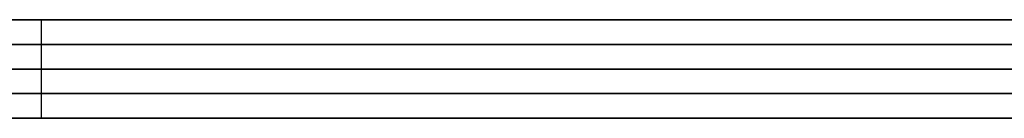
# Model space of a CAD drawing. Header units: millimetres. Extents: x 0 to 350, y 4 to 354.
# Tile 11 of 24: x 7.956 to 9.966, y 19.9 to 20.1. Entities that reach past the tile are written whole.
import ezdxf

# ---------------------------------------------------------------- set-up
doc = ezdxf.new("R2010")
doc.units = ezdxf.units.MM
doc.layers.add('Burl Side Table', color=7, linetype='Continuous', true_color=0x000000)

msp = doc.modelspace()

# ---------------------------------------------------------------- linework, layer by layer
at = {"layer": 'Burl Side Table'}
for p, q in [((15, 20.1, 544.5), (1, 20.1, 544.5)), ((15, 20.1, 55.5), (1, 20.1, 55.5)), ((15, 20.1, 544.5), (1, 20.1, 544.5)), ((15, 20.1, 55.5), (1, 20.1, 55.5)), ((7.761, 20.1, 579.9959), (8, 20.1, 580)), ((8, 20.1, 20), (7.761, 20.1, 20.0041)), ((7.761, 20.1, 579.9959), (8, 20.1, 580)), ((8, 20.1, 20), (7.761, 20.1, 20.0041)), ((8.1208, 20.1, 509.001), (7.8792, 20.1, 509.001)), ((7.8792, 20.1, 90.999), (8.1208, 20.1, 90.999)), ((8.1208, 20.1, 509.001), (7.8792, 20.1, 509.001)), ((7.8792, 20.1, 90.999), (8.1208, 20.1, 90.999)), ((8, 20, 580), (8, 20.1, 580)), ((8, 20.1, 580), (8.239, 20.1, 579.9959)), ((8, 20.1, 580), (8, 20.1, 509)), ((8, 20, 509), (8, 20.1, 509)), ((8, 20, 20), (8, 20.1, 20)), ((8.239, 20.1, 20.0041), (8, 20.1, 20)), ((8, 20.1, 91), (8, 20.1, 20)), ((8, 20, 91), (8, 20.1, 91)), ((8, 20.1, 580), (8.239, 20.1, 579.9959)), ((8, 20, 580), (8, 20.1, 580)), ((8, 20, 509), (8, 20.1, 509)), ((8, 20.1, 580), (8, 20.1, 509)), ((8, 20, 20), (8, 20.1, 20)), ((8.239, 20.1, 20.0041), (8, 20.1, 20)), ((8, 20, 91), (8, 20.1, 91)), ((8, 20.1, 91), (8, 20.1, 20)), ((8.3623, 20.1, 509.0094), (8.1208, 20.1, 509.001)), ((8.1208, 20.1, 90.999), (8.3623, 20.1, 90.9906)), ((8.3623, 20.1, 509.0094), (8.1208, 20.1, 509.001)), ((8.1208, 20.1, 90.999), (8.3623, 20.1, 90.9906)), ((8.239, 20.1, 579.9959), (8.4777, 20.1, 579.9837)), ((8.4777, 20.1, 20.0163), (8.239, 20.1, 20.0041)), ((8.239, 20.1, 579.9959), (8.4777, 20.1, 579.9837)), ((8.4777, 20.1, 20.0163), (8.239, 20.1, 20.0041)), ((8.6034, 20.1, 509.0261), (8.3623, 20.1, 509.0094)), ((8.3623, 20.1, 90.9906), (8.6034, 20.1, 90.9739)), ((8.6034, 20.1, 509.0261), (8.3623, 20.1, 509.0094)), ((8.3623, 20.1, 90.9906), (8.6034, 20.1, 90.9739)), ((8.4777, 20.1, 579.9837), (8.7158, 20.1, 579.9633)), ((8.7158, 20.1, 20.0367), (8.4777, 20.1, 20.0163)), ((8.4777, 20.1, 579.9837), (8.7158, 20.1, 579.9633)), ((8.7158, 20.1, 20.0367), (8.4777, 20.1, 20.0163)), ((8.8438, 20.1, 509.051), (8.6034, 20.1, 509.0261)), ((8.6034, 20.1, 90.9739), (8.8438, 20.1, 90.949)), ((8.8438, 20.1, 509.051), (8.6034, 20.1, 509.0261)), ((8.6034, 20.1, 90.9739), (8.8438, 20.1, 90.949)), ((8.7158, 20.1, 579.9633), (8.9532, 20.1, 579.9348)), ((8.9532, 20.1, 20.0652), (8.7158, 20.1, 20.0367)), ((8.7158, 20.1, 579.9633), (8.9532, 20.1, 579.9348)), ((8.9532, 20.1, 20.0652), (8.7158, 20.1, 20.0367)), ((9.0831, 20.1, 509.0843), (8.8438, 20.1, 509.051)), ((8.8438, 20.1, 90.949), (9.0831, 20.1, 90.9157)), ((9.0831, 20.1, 509.0843), (8.8438, 20.1, 509.051)), ((8.8438, 20.1, 90.949), (9.0831, 20.1, 90.9157)), ((8.9532, 20.1, 579.9348), (9.1894, 20.1, 579.8982)), ((9.1894, 20.1, 20.1018), (8.9532, 20.1, 20.0652)), ((8.9532, 20.1, 579.9348), (9.1894, 20.1, 579.8982)), ((9.1894, 20.1, 20.1018), (8.9532, 20.1, 20.0652)), ((9.3212, 20.1, 509.1258), (9.0831, 20.1, 509.0843)), ((9.0831, 20.1, 90.9157), (9.3212, 20.1, 90.8742)), ((9.3212, 20.1, 509.1258), (9.0831, 20.1, 509.0843)), ((9.0831, 20.1, 90.9157), (9.3212, 20.1, 90.8742)), ((9.1894, 20.1, 579.8982), (9.4242, 20.1, 579.8536)), ((9.4242, 20.1, 20.1464), (9.1894, 20.1, 20.1018)), ((9.1894, 20.1, 579.8982), (9.4242, 20.1, 579.8536)), ((9.4242, 20.1, 20.1464), (9.1894, 20.1, 20.1018)), ((9.5576, 20.1, 509.1755), (9.3212, 20.1, 509.1258)), ((9.3212, 20.1, 90.8742), (9.5576, 20.1, 90.8245)), ((9.5576, 20.1, 509.1755), (9.3212, 20.1, 509.1258)), ((9.3212, 20.1, 90.8742), (9.5576, 20.1, 90.8245)), ((9.4242, 20.1, 579.8536), (9.6574, 20.1, 579.801)), ((9.6574, 20.1, 20.199), (9.4242, 20.1, 20.1464)), ((9.4242, 20.1, 579.8536), (9.6574, 20.1, 579.801)), ((9.6574, 20.1, 20.199), (9.4242, 20.1, 20.1464)), ((9.7923, 20.1, 509.2333), (9.5576, 20.1, 509.1755)), ((9.5576, 20.1, 90.8245), (9.7923, 20.1, 90.7667)), ((9.7923, 20.1, 509.2333), (9.5576, 20.1, 509.1755)), ((9.5576, 20.1, 90.8245), (9.7923, 20.1, 90.7667)), ((9.6574, 20.1, 579.801), (9.8886, 20.1, 579.7404)), ((9.8886, 20.1, 20.2596), (9.6574, 20.1, 20.199)), ((9.6574, 20.1, 579.801), (9.8886, 20.1, 579.7404)), ((9.8886, 20.1, 20.2596), (9.6574, 20.1, 20.199)), ((10.0248, 20.1, 509.2992), (9.7923, 20.1, 509.2333)), ((9.7923, 20.1, 90.7667), (10.0248, 20.1, 90.7008)), ((10.0248, 20.1, 509.2992), (9.7923, 20.1, 509.2333)), ((9.7923, 20.1, 90.7667), (10.0248, 20.1, 90.7008)), ((9.8886, 20.1, 579.7404), (10.1176, 20.1, 579.672)), ((10.1176, 20.1, 20.328), (9.8886, 20.1, 20.2596)), ((9.8886, 20.1, 579.7404), (10.1176, 20.1, 579.672)), ((10.1176, 20.1, 20.328), (9.8886, 20.1, 20.2596)), ((7.761, 20.05, 579.9959), (8, 20.05, 580)), ((8, 20.05, 20), (7.761, 20.05, 20.0041)), ((7.761, 20.05, 579.9959), (8, 20.05, 580)), ((8, 20.05, 20), (7.761, 20.05, 20.0041)), ((8.1208, 20.05, 509.001), (7.8792, 20.05, 509.001)), ((7.8792, 20.05, 90.999), (8.1208, 20.05, 90.999)), ((8.1208, 20.05, 509.001), (7.8792, 20.05, 509.001)), ((7.8792, 20.05, 90.999), (8.1208, 20.05, 90.999)), ((8, 20.05, 580), (8.239, 20.05, 579.9959)), ((8.239, 20.05, 20.0041), (8, 20.05, 20)), ((8, 20.05, 580), (8.239, 20.05, 579.9959)), ((8.239, 20.05, 20.0041), (8, 20.05, 20)), ((8.3623, 20.05, 509.0094), (8.1208, 20.05, 509.001)), ((8.1208, 20.05, 90.999), (8.3623, 20.05, 90.9906)), ((8.3623, 20.05, 509.0094), (8.1208, 20.05, 509.001)), ((8.1208, 20.05, 90.999), (8.3623, 20.05, 90.9906)), ((8.239, 20.05, 579.9959), (8.4777, 20.05, 579.9837)), ((8.4777, 20.05, 20.0163), (8.239, 20.05, 20.0041)), ((8.239, 20.05, 579.9959), (8.4777, 20.05, 579.9837)), ((8.4777, 20.05, 20.0163), (8.239, 20.05, 20.0041)), ((8.6034, 20.05, 509.0261), (8.3623, 20.05, 509.0094)), ((8.3623, 20.05, 90.9906), (8.6034, 20.05, 90.9739)), ((8.6034, 20.05, 509.0261), (8.3623, 20.05, 509.0094)), ((8.3623, 20.05, 90.9906), (8.6034, 20.05, 90.9739)), ((8.4777, 20.05, 579.9837), (8.7158, 20.05, 579.9633)), ((8.7158, 20.05, 20.0367), (8.4777, 20.05, 20.0163)), ((8.4777, 20.05, 579.9837), (8.7158, 20.05, 579.9633)), ((8.7158, 20.05, 20.0367), (8.4777, 20.05, 20.0163)), ((8.8438, 20.05, 509.051), (8.6034, 20.05, 509.0261)), ((8.6034, 20.05, 90.9739), (8.8438, 20.05, 90.949)), ((8.8438, 20.05, 509.051), (8.6034, 20.05, 509.0261)), ((8.6034, 20.05, 90.9739), (8.8438, 20.05, 90.949)), ((8.7158, 20.05, 579.9633), (8.9532, 20.05, 579.9348)), ((8.9532, 20.05, 20.0652), (8.7158, 20.05, 20.0367)), ((8.7158, 20.05, 579.9633), (8.9532, 20.05, 579.9348)), ((8.9532, 20.05, 20.0652), (8.7158, 20.05, 20.0367)), ((9.0831, 20.05, 509.0843), (8.8438, 20.05, 509.051)), ((8.8438, 20.05, 90.949), (9.0831, 20.05, 90.9157)), ((9.0831, 20.05, 509.0843), (8.8438, 20.05, 509.051)), ((8.8438, 20.05, 90.949), (9.0831, 20.05, 90.9157)), ((8.9532, 20.05, 579.9348), (9.1894, 20.05, 579.8982)), ((9.1894, 20.05, 20.1018), (8.9532, 20.05, 20.0652)), ((8.9532, 20.05, 579.9348), (9.1894, 20.05, 579.8982)), ((9.1894, 20.05, 20.1018), (8.9532, 20.05, 20.0652)), ((9.3212, 20.05, 509.1258), (9.0831, 20.05, 509.0843)), ((9.0831, 20.05, 90.9157), (9.3212, 20.05, 90.8742)), ((9.3212, 20.05, 509.1258), (9.0831, 20.05, 509.0843)), ((9.0831, 20.05, 90.9157), (9.3212, 20.05, 90.8742)), ((9.1894, 20.05, 579.8982), (9.4242, 20.05, 579.8536)), ((9.4242, 20.05, 20.1464), (9.1894, 20.05, 20.1018)), ((9.1894, 20.05, 579.8982), (9.4242, 20.05, 579.8536)), ((9.4242, 20.05, 20.1464), (9.1894, 20.05, 20.1018)), ((9.5576, 20.05, 509.1755), (9.3212, 20.05, 509.1258)), ((9.3212, 20.05, 90.8742), (9.5576, 20.05, 90.8245)), ((9.5576, 20.05, 509.1755), (9.3212, 20.05, 509.1258)), ((9.3212, 20.05, 90.8742), (9.5576, 20.05, 90.8245)), ((9.4242, 20.05, 579.8536), (9.6574, 20.05, 579.801)), ((9.6574, 20.05, 20.199), (9.4242, 20.05, 20.1464)), ((9.4242, 20.05, 579.8536), (9.6574, 20.05, 579.801)), ((9.6574, 20.05, 20.199), (9.4242, 20.05, 20.1464)), ((9.7923, 20.05, 509.2333), (9.5576, 20.05, 509.1755)), ((9.5576, 20.05, 90.8245), (9.7923, 20.05, 90.7667)), ((9.7923, 20.05, 509.2333), (9.5576, 20.05, 509.1755)), ((9.5576, 20.05, 90.8245), (9.7923, 20.05, 90.7667)), ((9.6574, 20.05, 579.801), (9.8886, 20.05, 579.7404)), ((9.8886, 20.05, 20.2596), (9.6574, 20.05, 20.199)), ((9.6574, 20.05, 579.801), (9.8886, 20.05, 579.7404)), ((9.8886, 20.05, 20.2596), (9.6574, 20.05, 20.199)), ((10.0248, 20.05, 509.2992), (9.7923, 20.05, 509.2333)), ((9.7923, 20.05, 90.7667), (10.0248, 20.05, 90.7008)), ((10.0248, 20.05, 509.2992), (9.7923, 20.05, 509.2333)), ((9.7923, 20.05, 90.7667), (10.0248, 20.05, 90.7008)), ((9.8886, 20.05, 579.7404), (10.1176, 20.05, 579.672)), ((10.1176, 20.05, 20.328), (9.8886, 20.05, 20.2596)), ((9.8886, 20.05, 579.7404), (10.1176, 20.05, 579.672)), ((10.1176, 20.05, 20.328), (9.8886, 20.05, 20.2596)), ((0, 20), (16, 20)), ((0, 20, 584), (16, 20, 584)), ((0, 20), (16, 20)), ((16, 20, 16), (0, 20, 16)), ((0, 20, 592), (16, 20, 592)), ((16, 20, 8), (0, 20, 8)), ((0, 20, 300), (16, 20, 300)), ((0, 20), (16, 20)), ((0, 20, 300), (350, 20, 300)), ((0, 20), (16, 20)), ((15, 20, 544.5), (1, 20, 544.5)), ((15, 20, 55.5), (1, 20, 55.5)), ((15, 20, 544.5), (1, 20, 544.5)), ((15, 20, 55.5), (1, 20, 55.5)), ((15, 20, 544.5), (1, 20, 544.5)), ((15, 20, 55.5), (1, 20, 55.5)), ((15, 20, 544.5), (1, 20, 544.5)), ((15, 20, 55.5), (1, 20, 55.5)), ((7.761, 20, 579.9959), (8, 20, 580)), ((7.761, 20, 579.9959), (8, 20, 580)), ((8, 20, 20), (7.761, 20, 20.0041)), ((8, 20, 20), (7.761, 20, 20.0041)), ((7.761, 20, 579.9959), (8, 20, 580)), ((7.761, 20, 579.9959), (8, 20, 580)), ((8, 20, 20), (7.761, 20, 20.0041)), ((8, 20, 20), (7.761, 20, 20.0041)), ((7.761, 20, 579.9959), (8, 20, 580)), ((8, 20, 20), (7.761, 20, 20.0041)), ((7.761, 20, 579.9959), (8, 20, 580)), ((8, 20, 20), (7.761, 20, 20.0041)), ((8.1208, 20, 509.001), (7.8792, 20, 509.001)), ((8.1208, 20, 509.001), (7.8792, 20, 509.001)), ((7.8792, 20, 90.999), (8.1208, 20, 90.999)), ((7.8792, 20, 90.999), (8.1208, 20, 90.999)), ((8.1208, 20, 509.001), (7.8792, 20, 509.001)), ((8.1208, 20, 509.001), (7.8792, 20, 509.001)), ((7.8792, 20, 90.999), (8.1208, 20, 90.999)), ((7.8792, 20, 90.999), (8.1208, 20, 90.999)), ((8.1208, 20, 509.001), (7.8792, 20, 509.001)), ((7.8792, 20, 90.999), (8.1208, 20, 90.999)), ((8.1208, 20, 509.001), (7.8792, 20, 509.001)), ((7.8792, 20, 90.999), (8.1208, 20, 90.999)), ((7.9113, 19.9993, 600), (16, 20, 600)), ((7.9113, 19.9993, 600), (16, 20, 600)), ((7.9113, 19.9993, 600), (16, 20, 600)), ((7.9113, 19.9993, 600), (16, 20, 600)), ((8, 20, 584), (8, 20, 600)), ((8, 20), (8, 20, 16)), ((8, 20, 16), (8, 20, 584)), ((8, 19.9, 580), (8, 20, 580)), ((8, 20, 580), (8.239, 20, 579.9959)), ((8, 19.9, 509), (8, 20, 509)), ((8, 20, 580), (8.239, 20, 579.9959)), ((8, 20, 580), (8, 20, 509)), ((8, 19.9, 20), (8, 20, 20)), ((8.239, 20, 20.0041), (8, 20, 20)), ((8, 19.9, 91), (8, 20, 91)), ((8.239, 20, 20.0041), (8, 20, 20)), ((8, 20, 91), (8, 20, 20)), ((8, 20, 580), (8.239, 20, 579.9959)), ((8, 20, 580), (8, 20, 509)), ((8, 20, 580), (8.239, 20, 579.9959)), ((8.239, 20, 20.0041), (8, 20, 20)), ((8, 20, 91), (8, 20, 20)), ((8.239, 20, 20.0041), (8, 20, 20)), ((8, 20, 580), (8.239, 20, 579.9959)), ((8, 20, 580), (8, 20, 509)), ((8.239, 20, 20.0041), (8, 20, 20)), ((8, 20, 91), (8, 20, 20)), ((8, 20, 580), (8.239, 20, 579.9959)), ((8, 19.9, 580), (8, 20, 580)), ((8, 19.9, 509), (8, 20, 509)), ((8, 20, 580), (8, 20, 509)), ((8, 19.9, 20), (8, 20, 20)), ((8.239, 20, 20.0041), (8, 20, 20)), ((8, 19.9, 91), (8, 20, 91)), ((8, 20, 91), (8, 20, 20)), ((8.3623, 20, 509.0094), (8.1208, 20, 509.001)), ((8.3623, 20, 509.0094), (8.1208, 20, 509.001)), ((8.1208, 20, 90.999), (8.3623, 20, 90.9906)), ((8.1208, 20, 90.999), (8.3623, 20, 90.9906)), ((8.3623, 20, 509.0094), (8.1208, 20, 509.001)), ((8.3623, 20, 509.0094), (8.1208, 20, 509.001)), ((8.1208, 20, 90.999), (8.3623, 20, 90.9906)), ((8.1208, 20, 90.999), (8.3623, 20, 90.9906)), ((8.3623, 20, 509.0094), (8.1208, 20, 509.001)), ((8.1208, 20, 90.999), (8.3623, 20, 90.9906)), ((8.3623, 20, 509.0094), (8.1208, 20, 509.001)), ((8.1208, 20, 90.999), (8.3623, 20, 90.9906)), ((8.239, 20, 579.9959), (8.4777, 20, 579.9837)), ((8.239, 20, 579.9959), (8.4777, 20, 579.9837)), ((8.4777, 20, 20.0163), (8.239, 20, 20.0041)), ((8.4777, 20, 20.0163), (8.239, 20, 20.0041)), ((8.239, 20, 579.9959), (8.4777, 20, 579.9837)), ((8.239, 20, 579.9959), (8.4777, 20, 579.9837)), ((8.4777, 20, 20.0163), (8.239, 20, 20.0041)), ((8.4777, 20, 20.0163), (8.239, 20, 20.0041)), ((8.239, 20, 579.9959), (8.4777, 20, 579.9837)), ((8.4777, 20, 20.0163), (8.239, 20, 20.0041)), ((8.239, 20, 579.9959), (8.4777, 20, 579.9837)), ((8.4777, 20, 20.0163), (8.239, 20, 20.0041)), ((8.6034, 20, 509.0261), (8.3623, 20, 509.0094)), ((8.6034, 20, 509.0261), (8.3623, 20, 509.0094)), ((8.3623, 20, 90.9906), (8.6034, 20, 90.9739)), ((8.3623, 20, 90.9906), (8.6034, 20, 90.9739)), ((8.6034, 20, 509.0261), (8.3623, 20, 509.0094)), ((8.6034, 20, 509.0261), (8.3623, 20, 509.0094)), ((8.3623, 20, 90.9906), (8.6034, 20, 90.9739)), ((8.3623, 20, 90.9906), (8.6034, 20, 90.9739)), ((8.6034, 20, 509.0261), (8.3623, 20, 509.0094)), ((8.3623, 20, 90.9906), (8.6034, 20, 90.9739)), ((8.6034, 20, 509.0261), (8.3623, 20, 509.0094)), ((8.3623, 20, 90.9906), (8.6034, 20, 90.9739)), ((8.4777, 20, 579.9837), (8.7158, 20, 579.9633)), ((8.4777, 20, 579.9837), (8.7158, 20, 579.9633)), ((8.7158, 20, 20.0367), (8.4777, 20, 20.0163)), ((8.7158, 20, 20.0367), (8.4777, 20, 20.0163)), ((8.4777, 20, 579.9837), (8.7158, 20, 579.9633)), ((8.4777, 20, 579.9837), (8.7158, 20, 579.9633)), ((8.7158, 20, 20.0367), (8.4777, 20, 20.0163)), ((8.7158, 20, 20.0367), (8.4777, 20, 20.0163)), ((8.4777, 20, 579.9837), (8.7158, 20, 579.9633)), ((8.7158, 20, 20.0367), (8.4777, 20, 20.0163)), ((8.4777, 20, 579.9837), (8.7158, 20, 579.9633)), ((8.7158, 20, 20.0367), (8.4777, 20, 20.0163)), ((8.8438, 20, 509.051), (8.6034, 20, 509.0261)), ((8.8438, 20, 509.051), (8.6034, 20, 509.0261)), ((8.6034, 20, 90.9739), (8.8438, 20, 90.949)), ((8.6034, 20, 90.9739), (8.8438, 20, 90.949)), ((8.8438, 20, 509.051), (8.6034, 20, 509.0261)), ((8.8438, 20, 509.051), (8.6034, 20, 509.0261)), ((8.6034, 20, 90.9739), (8.8438, 20, 90.949)), ((8.6034, 20, 90.9739), (8.8438, 20, 90.949)), ((8.8438, 20, 509.051), (8.6034, 20, 509.0261)), ((8.6034, 20, 90.9739), (8.8438, 20, 90.949)), ((8.8438, 20, 509.051), (8.6034, 20, 509.0261)), ((8.6034, 20, 90.9739), (8.8438, 20, 90.949)), ((8.7158, 20, 579.9633), (8.9532, 20, 579.9348)), ((8.7158, 20, 579.9633), (8.9532, 20, 579.9348)), ((8.9532, 20, 20.0652), (8.7158, 20, 20.0367)), ((8.9532, 20, 20.0652), (8.7158, 20, 20.0367)), ((8.7158, 20, 579.9633), (8.9532, 20, 579.9348)), ((8.7158, 20, 579.9633), (8.9532, 20, 579.9348)), ((8.9532, 20, 20.0652), (8.7158, 20, 20.0367)), ((8.9532, 20, 20.0652), (8.7158, 20, 20.0367)), ((8.7158, 20, 579.9633), (8.9532, 20, 579.9348)), ((8.9532, 20, 20.0652), (8.7158, 20, 20.0367)), ((8.7158, 20, 579.9633), (8.9532, 20, 579.9348)), ((8.9532, 20, 20.0652), (8.7158, 20, 20.0367)), ((9.0831, 20, 509.0843), (8.8438, 20, 509.051)), ((9.0831, 20, 509.0843), (8.8438, 20, 509.051)), ((8.8438, 20, 90.949), (9.0831, 20, 90.9157)), ((8.8438, 20, 90.949), (9.0831, 20, 90.9157)), ((9.0831, 20, 509.0843), (8.8438, 20, 509.051)), ((9.0831, 20, 509.0843), (8.8438, 20, 509.051)), ((8.8438, 20, 90.949), (9.0831, 20, 90.9157)), ((8.8438, 20, 90.949), (9.0831, 20, 90.9157)), ((9.0831, 20, 509.0843), (8.8438, 20, 509.051)), ((8.8438, 20, 90.949), (9.0831, 20, 90.9157)), ((9.0831, 20, 509.0843), (8.8438, 20, 509.051)), ((8.8438, 20, 90.949), (9.0831, 20, 90.9157)), ((8.9532, 20, 579.9348), (9.1894, 20, 579.8982)), ((8.9532, 20, 579.9348), (9.1894, 20, 579.8982)), ((9.1894, 20, 20.1018), (8.9532, 20, 20.0652)), ((9.1894, 20, 20.1018), (8.9532, 20, 20.0652)), ((8.9532, 20, 579.9348), (9.1894, 20, 579.8982)), ((8.9532, 20, 579.9348), (9.1894, 20, 579.8982)), ((9.1894, 20, 20.1018), (8.9532, 20, 20.0652)), ((9.1894, 20, 20.1018), (8.9532, 20, 20.0652)), ((8.9532, 20, 579.9348), (9.1894, 20, 579.8982)), ((9.1894, 20, 20.1018), (8.9532, 20, 20.0652)), ((8.9532, 20, 579.9348), (9.1894, 20, 579.8982)), ((9.1894, 20, 20.1018), (8.9532, 20, 20.0652)), ((9.3212, 20, 509.1258), (9.0831, 20, 509.0843)), ((9.3212, 20, 509.1258), (9.0831, 20, 509.0843)), ((9.0831, 20, 90.9157), (9.3212, 20, 90.8742)), ((9.0831, 20, 90.9157), (9.3212, 20, 90.8742)), ((9.3212, 20, 509.1258), (9.0831, 20, 509.0843)), ((9.3212, 20, 509.1258), (9.0831, 20, 509.0843)), ((9.0831, 20, 90.9157), (9.3212, 20, 90.8742)), ((9.0831, 20, 90.9157), (9.3212, 20, 90.8742)), ((9.3212, 20, 509.1258), (9.0831, 20, 509.0843)), ((9.0831, 20, 90.9157), (9.3212, 20, 90.8742)), ((9.3212, 20, 509.1258), (9.0831, 20, 509.0843)), ((9.0831, 20, 90.9157), (9.3212, 20, 90.8742)), ((9.1894, 20, 579.8982), (9.4242, 20, 579.8536)), ((9.1894, 20, 579.8982), (9.4242, 20, 579.8536)), ((9.4242, 20, 20.1464), (9.1894, 20, 20.1018)), ((9.4242, 20, 20.1464), (9.1894, 20, 20.1018)), ((9.1894, 20, 579.8982), (9.4242, 20, 579.8536)), ((9.1894, 20, 579.8982), (9.4242, 20, 579.8536)), ((9.4242, 20, 20.1464), (9.1894, 20, 20.1018)), ((9.4242, 20, 20.1464), (9.1894, 20, 20.1018)), ((9.1894, 20, 579.8982), (9.4242, 20, 579.8536)), ((9.4242, 20, 20.1464), (9.1894, 20, 20.1018)), ((9.1894, 20, 579.8982), (9.4242, 20, 579.8536)), ((9.4242, 20, 20.1464), (9.1894, 20, 20.1018)), ((9.5576, 20, 509.1755), (9.3212, 20, 509.1258)), ((9.5576, 20, 509.1755), (9.3212, 20, 509.1258)), ((9.3212, 20, 90.8742), (9.5576, 20, 90.8245)), ((9.3212, 20, 90.8742), (9.5576, 20, 90.8245)), ((9.5576, 20, 509.1755), (9.3212, 20, 509.1258)), ((9.5576, 20, 509.1755), (9.3212, 20, 509.1258)), ((9.3212, 20, 90.8742), (9.5576, 20, 90.8245)), ((9.3212, 20, 90.8742), (9.5576, 20, 90.8245)), ((9.5576, 20, 509.1755), (9.3212, 20, 509.1258)), ((9.3212, 20, 90.8742), (9.5576, 20, 90.8245)), ((9.5576, 20, 509.1755), (9.3212, 20, 509.1258)), ((9.3212, 20, 90.8742), (9.5576, 20, 90.8245)), ((9.4242, 20, 579.8536), (9.6574, 20, 579.801)), ((9.4242, 20, 579.8536), (9.6574, 20, 579.801)), ((9.6574, 20, 20.199), (9.4242, 20, 20.1464)), ((9.6574, 20, 20.199), (9.4242, 20, 20.1464)), ((9.4242, 20, 579.8536), (9.6574, 20, 579.801)), ((9.4242, 20, 579.8536), (9.6574, 20, 579.801)), ((9.6574, 20, 20.199), (9.4242, 20, 20.1464)), ((9.6574, 20, 20.199), (9.4242, 20, 20.1464)), ((9.4242, 20, 579.8536), (9.6574, 20, 579.801)), ((9.6574, 20, 20.199), (9.4242, 20, 20.1464)), ((9.4242, 20, 579.8536), (9.6574, 20, 579.801)), ((9.6574, 20, 20.199), (9.4242, 20, 20.1464)), ((9.7923, 20, 509.2333), (9.5576, 20, 509.1755)), ((9.7923, 20, 509.2333), (9.5576, 20, 509.1755)), ((9.5576, 20, 90.8245), (9.7923, 20, 90.7667)), ((9.5576, 20, 90.8245), (9.7923, 20, 90.7667)), ((9.7923, 20, 509.2333), (9.5576, 20, 509.1755)), ((9.7923, 20, 509.2333), (9.5576, 20, 509.1755)), ((9.5576, 20, 90.8245), (9.7923, 20, 90.7667)), ((9.5576, 20, 90.8245), (9.7923, 20, 90.7667)), ((9.7923, 20, 509.2333), (9.5576, 20, 509.1755)), ((9.5576, 20, 90.8245), (9.7923, 20, 90.7667)), ((9.7923, 20, 509.2333), (9.5576, 20, 509.1755)), ((9.5576, 20, 90.8245), (9.7923, 20, 90.7667)), ((9.6574, 20, 579.801), (9.8886, 20, 579.7404)), ((9.6574, 20, 579.801), (9.8886, 20, 579.7404)), ((9.8886, 20, 20.2596), (9.6574, 20, 20.199)), ((9.8886, 20, 20.2596), (9.6574, 20, 20.199)), ((9.6574, 20, 579.801), (9.8886, 20, 579.7404)), ((9.6574, 20, 579.801), (9.8886, 20, 579.7404)), ((9.8886, 20, 20.2596), (9.6574, 20, 20.199)), ((9.8886, 20, 20.2596), (9.6574, 20, 20.199)), ((9.6574, 20, 579.801), (9.8886, 20, 579.7404)), ((9.8886, 20, 20.2596), (9.6574, 20, 20.199)), ((9.6574, 20, 579.801), (9.8886, 20, 579.7404)), ((9.8886, 20, 20.2596), (9.6574, 20, 20.199)), ((10.0248, 20, 509.2992), (9.7923, 20, 509.2333)), ((10.0248, 20, 509.2992), (9.7923, 20, 509.2333)), ((9.7923, 20, 90.7667), (10.0248, 20, 90.7008)), ((9.7923, 20, 90.7667), (10.0248, 20, 90.7008)), ((10.0248, 20, 509.2992), (9.7923, 20, 509.2333)), ((10.0248, 20, 509.2992), (9.7923, 20, 509.2333)), ((9.7923, 20, 90.7667), (10.0248, 20, 90.7008)), ((9.7923, 20, 90.7667), (10.0248, 20, 90.7008)), ((10.0248, 20, 509.2992), (9.7923, 20, 509.2333)), ((9.7923, 20, 90.7667), (10.0248, 20, 90.7008)), ((10.0248, 20, 509.2992), (9.7923, 20, 509.2333)), ((9.7923, 20, 90.7667), (10.0248, 20, 90.7008)), ((9.8886, 20, 579.7404), (10.1176, 20, 579.672)), ((9.8886, 20, 579.7404), (10.1176, 20, 579.672)), ((10.1176, 20, 20.328), (9.8886, 20, 20.2596)), ((10.1176, 20, 20.328), (9.8886, 20, 20.2596)), ((9.8886, 20, 579.7404), (10.1176, 20, 579.672)), ((9.8886, 20, 579.7404), (10.1176, 20, 579.672)), ((10.1176, 20, 20.328), (9.8886, 20, 20.2596)), ((10.1176, 20, 20.328), (9.8886, 20, 20.2596)), ((9.8886, 20, 579.7404), (10.1176, 20, 579.672)), ((10.1176, 20, 20.328), (9.8886, 20, 20.2596)), ((9.8886, 20, 579.7404), (10.1176, 20, 579.672)), ((10.1176, 20, 20.328), (9.8886, 20, 20.2596)), ((7.761, 19.95, 579.9959), (8, 19.95, 580)), ((8, 19.95, 20), (7.761, 19.95, 20.0041)), ((7.761, 19.95, 579.9959), (8, 19.95, 580)), ((8, 19.95, 20), (7.761, 19.95, 20.0041)), ((8.1208, 19.95, 509.001), (7.8792, 19.95, 509.001)), ((7.8792, 19.95, 90.999), (8.1208, 19.95, 90.999)), ((8.1208, 19.95, 509.001), (7.8792, 19.95, 509.001)), ((7.8792, 19.95, 90.999), (8.1208, 19.95, 90.999)), ((8, 19.95, 580), (8.239, 19.95, 579.9959)), ((8.239, 19.95, 20.0041), (8, 19.95, 20)), ((8, 19.95, 580), (8.239, 19.95, 579.9959)), ((8.239, 19.95, 20.0041), (8, 19.95, 20)), ((8.3623, 19.95, 509.0094), (8.1208, 19.95, 509.001)), ((8.1208, 19.95, 90.999), (8.3623, 19.95, 90.9906)), ((8.3623, 19.95, 509.0094), (8.1208, 19.95, 509.001)), ((8.1208, 19.95, 90.999), (8.3623, 19.95, 90.9906)), ((8.239, 19.95, 579.9959), (8.4777, 19.95, 579.9837)), ((8.4777, 19.95, 20.0163), (8.239, 19.95, 20.0041)), ((8.239, 19.95, 579.9959), (8.4777, 19.95, 579.9837)), ((8.4777, 19.95, 20.0163), (8.239, 19.95, 20.0041)), ((8.6034, 19.95, 509.0261), (8.3623, 19.95, 509.0094)), ((8.3623, 19.95, 90.9906), (8.6034, 19.95, 90.9739)), ((8.6034, 19.95, 509.0261), (8.3623, 19.95, 509.0094)), ((8.3623, 19.95, 90.9906), (8.6034, 19.95, 90.9739)), ((8.4777, 19.95, 579.9837), (8.7158, 19.95, 579.9633)), ((8.7158, 19.95, 20.0367), (8.4777, 19.95, 20.0163)), ((8.4777, 19.95, 579.9837), (8.7158, 19.95, 579.9633)), ((8.7158, 19.95, 20.0367), (8.4777, 19.95, 20.0163)), ((8.8438, 19.95, 509.051), (8.6034, 19.95, 509.0261)), ((8.6034, 19.95, 90.9739), (8.8438, 19.95, 90.949)), ((8.8438, 19.95, 509.051), (8.6034, 19.95, 509.0261)), ((8.6034, 19.95, 90.9739), (8.8438, 19.95, 90.949)), ((8.7158, 19.95, 579.9633), (8.9532, 19.95, 579.9348)), ((8.9532, 19.95, 20.0652), (8.7158, 19.95, 20.0367)), ((8.7158, 19.95, 579.9633), (8.9532, 19.95, 579.9348)), ((8.9532, 19.95, 20.0652), (8.7158, 19.95, 20.0367)), ((9.0831, 19.95, 509.0843), (8.8438, 19.95, 509.051)), ((8.8438, 19.95, 90.949), (9.0831, 19.95, 90.9157)), ((9.0831, 19.95, 509.0843), (8.8438, 19.95, 509.051)), ((8.8438, 19.95, 90.949), (9.0831, 19.95, 90.9157)), ((8.9532, 19.95, 579.9348), (9.1894, 19.95, 579.8982)), ((9.1894, 19.95, 20.1018), (8.9532, 19.95, 20.0652)), ((8.9532, 19.95, 579.9348), (9.1894, 19.95, 579.8982)), ((9.1894, 19.95, 20.1018), (8.9532, 19.95, 20.0652)), ((9.3212, 19.95, 509.1258), (9.0831, 19.95, 509.0843)), ((9.0831, 19.95, 90.9157), (9.3212, 19.95, 90.8742)), ((9.3212, 19.95, 509.1258), (9.0831, 19.95, 509.0843)), ((9.0831, 19.95, 90.9157), (9.3212, 19.95, 90.8742)), ((9.1894, 19.95, 579.8982), (9.4242, 19.95, 579.8536)), ((9.4242, 19.95, 20.1464), (9.1894, 19.95, 20.1018)), ((9.1894, 19.95, 579.8982), (9.4242, 19.95, 579.8536)), ((9.4242, 19.95, 20.1464), (9.1894, 19.95, 20.1018)), ((9.5576, 19.95, 509.1755), (9.3212, 19.95, 509.1258)), ((9.3212, 19.95, 90.8742), (9.5576, 19.95, 90.8245)), ((9.5576, 19.95, 509.1755), (9.3212, 19.95, 509.1258)), ((9.3212, 19.95, 90.8742), (9.5576, 19.95, 90.8245)), ((9.4242, 19.95, 579.8536), (9.6574, 19.95, 579.801)), ((9.6574, 19.95, 20.199), (9.4242, 19.95, 20.1464)), ((9.4242, 19.95, 579.8536), (9.6574, 19.95, 579.801)), ((9.6574, 19.95, 20.199), (9.4242, 19.95, 20.1464)), ((9.7923, 19.95, 509.2333), (9.5576, 19.95, 509.1755)), ((9.5576, 19.95, 90.8245), (9.7923, 19.95, 90.7667)), ((9.7923, 19.95, 509.2333), (9.5576, 19.95, 509.1755)), ((9.5576, 19.95, 90.8245), (9.7923, 19.95, 90.7667)), ((9.6574, 19.95, 579.801), (9.8886, 19.95, 579.7404)), ((9.8886, 19.95, 20.2596), (9.6574, 19.95, 20.199)), ((9.6574, 19.95, 579.801), (9.8886, 19.95, 579.7404)), ((9.8886, 19.95, 20.2596), (9.6574, 19.95, 20.199)), ((10.0248, 19.95, 509.2992), (9.7923, 19.95, 509.2333)), ((9.7923, 19.95, 90.7667), (10.0248, 19.95, 90.7008)), ((10.0248, 19.95, 509.2992), (9.7923, 19.95, 509.2333)), ((9.7923, 19.95, 90.7667), (10.0248, 19.95, 90.7008)), ((9.8886, 19.95, 579.7404), (10.1176, 19.95, 579.672)), ((10.1176, 19.95, 20.328), (9.8886, 19.95, 20.2596)), ((9.8886, 19.95, 579.7404), (10.1176, 19.95, 579.672)), ((10.1176, 19.95, 20.328), (9.8886, 19.95, 20.2596)), ((15, 19.9, 544.5), (1, 19.9, 544.5)), ((15, 19.9, 55.5), (1, 19.9, 55.5)), ((15, 19.9, 544.5), (1, 19.9, 544.5)), ((15, 19.9, 55.5), (1, 19.9, 55.5)), ((7.761, 19.9, 579.9959), (8, 19.9, 580)), ((8, 19.9, 20), (7.761, 19.9, 20.0041)), ((7.761, 19.9, 579.9959), (8, 19.9, 580)), ((8, 19.9, 20), (7.761, 19.9, 20.0041)), ((8.1208, 19.9, 509.001), (7.8792, 19.9, 509.001)), ((7.8792, 19.9, 90.999), (8.1208, 19.9, 90.999)), ((8.1208, 19.9, 509.001), (7.8792, 19.9, 509.001)), ((7.8792, 19.9, 90.999), (8.1208, 19.9, 90.999)), ((8, 19.9, 580), (8.239, 19.9, 579.9959)), ((8, 19.9, 580), (8, 19.9, 509)), ((8.239, 19.9, 20.0041), (8, 19.9, 20)), ((8, 19.9, 91), (8, 19.9, 20)), ((8, 19.9, 580), (8.239, 19.9, 579.9959)), ((8, 19.9, 580), (8, 19.9, 509)), ((8.239, 19.9, 20.0041), (8, 19.9, 20)), ((8, 19.9, 91), (8, 19.9, 20)), ((8.3623, 19.9, 509.0094), (8.1208, 19.9, 509.001)), ((8.1208, 19.9, 90.999), (8.3623, 19.9, 90.9906)), ((8.3623, 19.9, 509.0094), (8.1208, 19.9, 509.001)), ((8.1208, 19.9, 90.999), (8.3623, 19.9, 90.9906)), ((8.239, 19.9, 579.9959), (8.4777, 19.9, 579.9837)), ((8.4777, 19.9, 20.0163), (8.239, 19.9, 20.0041)), ((8.239, 19.9, 579.9959), (8.4777, 19.9, 579.9837)), ((8.4777, 19.9, 20.0163), (8.239, 19.9, 20.0041)), ((8.6034, 19.9, 509.0261), (8.3623, 19.9, 509.0094)), ((8.3623, 19.9, 90.9906), (8.6034, 19.9, 90.9739)), ((8.6034, 19.9, 509.0261), (8.3623, 19.9, 509.0094)), ((8.3623, 19.9, 90.9906), (8.6034, 19.9, 90.9739)), ((8.4777, 19.9, 579.9837), (8.7158, 19.9, 579.9633)), ((8.7158, 19.9, 20.0367), (8.4777, 19.9, 20.0163)), ((8.4777, 19.9, 579.9837), (8.7158, 19.9, 579.9633)), ((8.7158, 19.9, 20.0367), (8.4777, 19.9, 20.0163)), ((8.8438, 19.9, 509.051), (8.6034, 19.9, 509.0261)), ((8.6034, 19.9, 90.9739), (8.8438, 19.9, 90.949)), ((8.8438, 19.9, 509.051), (8.6034, 19.9, 509.0261)), ((8.6034, 19.9, 90.9739), (8.8438, 19.9, 90.949)), ((8.7158, 19.9, 579.9633), (8.9532, 19.9, 579.9348)), ((8.9532, 19.9, 20.0652), (8.7158, 19.9, 20.0367)), ((8.7158, 19.9, 579.9633), (8.9532, 19.9, 579.9348)), ((8.9532, 19.9, 20.0652), (8.7158, 19.9, 20.0367)), ((9.0831, 19.9, 509.0843), (8.8438, 19.9, 509.051)), ((8.8438, 19.9, 90.949), (9.0831, 19.9, 90.9157)), ((9.0831, 19.9, 509.0843), (8.8438, 19.9, 509.051)), ((8.8438, 19.9, 90.949), (9.0831, 19.9, 90.9157)), ((8.9532, 19.9, 579.9348), (9.1894, 19.9, 579.8982)), ((9.1894, 19.9, 20.1018), (8.9532, 19.9, 20.0652)), ((8.9532, 19.9, 579.9348), (9.1894, 19.9, 579.8982)), ((9.1894, 19.9, 20.1018), (8.9532, 19.9, 20.0652)), ((9.3212, 19.9, 509.1258), (9.0831, 19.9, 509.0843)), ((9.0831, 19.9, 90.9157), (9.3212, 19.9, 90.8742)), ((9.3212, 19.9, 509.1258), (9.0831, 19.9, 509.0843)), ((9.0831, 19.9, 90.9157), (9.3212, 19.9, 90.8742)), ((9.1894, 19.9, 579.8982), (9.4242, 19.9, 579.8536)), ((9.4242, 19.9, 20.1464), (9.1894, 19.9, 20.1018)), ((9.1894, 19.9, 579.8982), (9.4242, 19.9, 579.8536)), ((9.4242, 19.9, 20.1464), (9.1894, 19.9, 20.1018)), ((9.5576, 19.9, 509.1755), (9.3212, 19.9, 509.1258)), ((9.3212, 19.9, 90.8742), (9.5576, 19.9, 90.8245)), ((9.5576, 19.9, 509.1755), (9.3212, 19.9, 509.1258)), ((9.3212, 19.9, 90.8742), (9.5576, 19.9, 90.8245)), ((9.4242, 19.9, 579.8536), (9.6574, 19.9, 579.801)), ((9.6574, 19.9, 20.199), (9.4242, 19.9, 20.1464)), ((9.4242, 19.9, 579.8536), (9.6574, 19.9, 579.801)), ((9.6574, 19.9, 20.199), (9.4242, 19.9, 20.1464)), ((9.7923, 19.9, 509.2333), (9.5576, 19.9, 509.1755)), ((9.5576, 19.9, 90.8245), (9.7923, 19.9, 90.7667)), ((9.7923, 19.9, 509.2333), (9.5576, 19.9, 509.1755)), ((9.5576, 19.9, 90.8245), (9.7923, 19.9, 90.7667)), ((9.6574, 19.9, 579.801), (9.8886, 19.9, 579.7404)), ((9.8886, 19.9, 20.2596), (9.6574, 19.9, 20.199)), ((9.6574, 19.9, 579.801), (9.8886, 19.9, 579.7404)), ((9.8886, 19.9, 20.2596), (9.6574, 19.9, 20.199)), ((10.0248, 19.9, 509.2992), (9.7923, 19.9, 509.2333)), ((9.7923, 19.9, 90.7667), (10.0248, 19.9, 90.7008)), ((10.0248, 19.9, 509.2992), (9.7923, 19.9, 509.2333)), ((9.7923, 19.9, 90.7667), (10.0248, 19.9, 90.7008)), ((9.8886, 19.9, 579.7404), (10.1176, 19.9, 579.672)), ((10.1176, 19.9, 20.328), (9.8886, 19.9, 20.2596)), ((9.8886, 19.9, 579.7404), (10.1176, 19.9, 579.672)), ((10.1176, 19.9, 20.328), (9.8886, 19.9, 20.2596))]:
    msp.add_line(p, q, dxfattribs=at)

doc.saveas('drawing.dxf')
